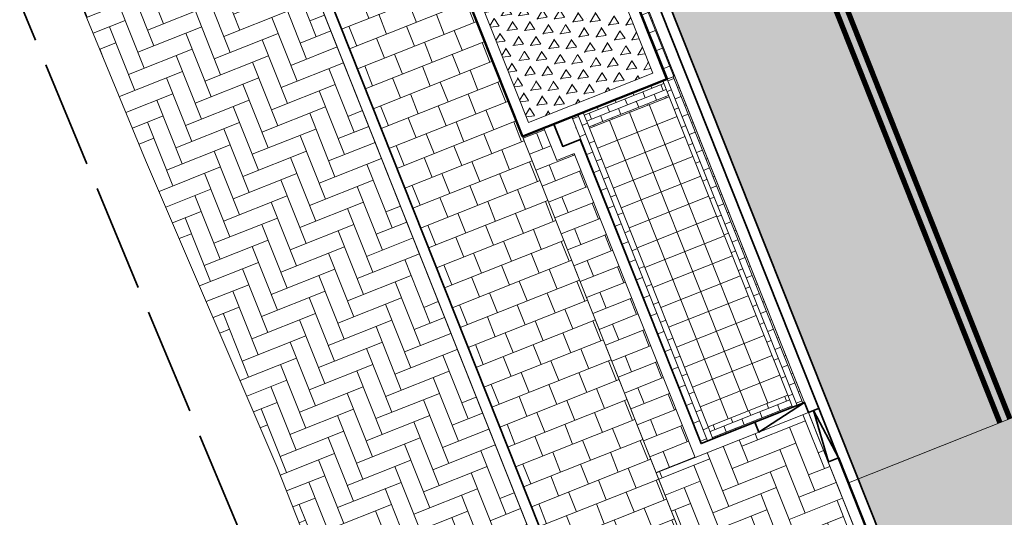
# Model space of a CAD drawing. Header units: metres. Extents: x 196674 to 197628, y 355499 to 356232.
# Tile 163 of 209: x 196760.49 to 196778.88, y 356060.52 to 356069.81. Entities that reach past the tile are written whole.
import ezdxf

# ---------------------------------------------------------------- set-up
doc = ezdxf.new("R2010")
doc.units = ezdxf.units.M
doc.linetypes.add('ZZ-SYSTEEMGRENS-SO', pattern=[5, 4, -1])
doc.layers.get('0').update_dxf_attribs({"lineweight": 25})
doc.layers.get('Defpoints').update_dxf_attribs({"color": 231, "lineweight": 18})
for name, color, linetype, lineweight, true_color in [('N-WE-VH-GESLOTENVERHARDING_ASFALT_RIJBAAN-V', 7, 'Continuous', 5, 0xd6d6d6), ('N-WE-VH-GOOT-TEGEL_200x200-G', 7, 'Continuous', 35, 0x00a5a5), ('N-WE-VH-HALFVERHARDING_GEBONDEN_SPLIT-A', 7, 'Continuous', 5, 0xaab7a9), ('N-WE-VH-KANTOPSLUITING_GELEIDEBAND_50 200-G', 1, 'Continuous', 35, 0xff0000), ('N-WE-VH-KANTOPSLUITING_OPSLUITBAND_200X250-G', 7, 'Continuous', 50, 0x0029a5), ('N-WE-VH-KANTOPSLUITING_VERLAGINGSBAND_GELEIDEBAND_50 200-G', 1, 'Continuous', 35, 0xff0000), ('N-WE-VH-KANTOPSLUITING_VERLOOPBAND_GELEIDEBAND_50 200_OPSLUITBAND_200X250-G', 1, 'Continuous', 35, 0xff0000), ('N-WE-VH-OPENVERHARDING_STRAATBAKSTEEN_ROOD_ELLEBOOG_LINGE-A', 7, 'Continuous', 5, 0xdaaea0), ('N-WE-VH-OPENVERHARDING_STRAATBAKSTEEN_ROOD_ELLEBOOG_LINGE-INRITTEN-TUSSEN-RIJBAAN-FIETSPAD-A', 7, 'Continuous', 5, 0xdaaea0), ('N-WE-VH-OPENVERHARDING_STRAATBAKSTEEN_ROOD_HALFSTEENS-LINGE-A', 7, 'Continuous', 5, 0xdaaea0), ('N-WE-VH-OPENVERHARDING_STRAATBAKSTEEN_ROOD_STREKKEN-LINGE-A', 7, 'Continuous', 5, 0xdaaea0), ('N-WE-VH-OPENVERHARDING_TEGEL_200x300_FIETSPAD_ROOD-A', 7, 'Continuous', 5, 0xe04d68), ('N-WE-VW-MARKERING_LANGS_STREEP_DOORGETROKKEN_010-G', 7, 'Continuous', 13, 0xffffff), ('X-XX-AL-GRENS_SYSTEEMGRENS-G', 7, 'ZZ-SYSTEEMGRENS-SO', 35, 0xd60036)]:
    doc.layers.add(name, color=color, linetype=linetype, lineweight=lineweight, true_color=true_color)
doc.layers.add('N-WE-VH-HULPLIJN-G', color=40, linetype='Continuous', lineweight=5, plot=False)
for name, color, linetype, lineweight in [('N-WE-VH-KANTOPSLUITING_ACHTERKANTBAND-G', 50, 'Continuous', 18), ('N-WE-VH-MATERIAALGRENS-G', 7, 'Continuous', 13), ('N-WE-VH-OPENVERHARDING_TEGEL_400x400_PARKEERVAKKEN-A', 252, 'Continuous', 5)]:
    doc.layers.add(name, color=color, linetype=linetype, lineweight=lineweight)

# ---------------------------------------------------------------- blocks, each defined once
blk = doc.blocks.new('Boomplantvak 2900x2900')
at = {"layer": 'N-WE-VH-HALFVERHARDING_GEBONDEN_SPLIT-A'}
h = blk.add_hatch(dxfattribs=at)
h.set_pattern_fill('AVH-GRAVEL-SO', color=251, scale=0.3, pattern_type=2)
h.set_pattern_definition([(255.963757, (0.768, 1.164), (1.562108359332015e-08, -1.200000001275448), [0.197909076, -4.74981768]), (127.568592, (0.888, 1.008), (-8.399999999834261, 10.80000000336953), [0.196814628, -19.484648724]), (12.094757, (0.72, 0.972), (10.79999999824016, 2.399999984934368), [0.171813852, -17.00957142]), (255.963757, (1.068, 1.164), (1.562108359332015e-08, -1.200000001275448), [0.197909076, -4.74981768]), (127.568592, (1.188, 1.008), (-8.399999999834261, 10.80000000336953), [0.196814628, -19.484648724]), (12.094757, (1.02, 0.972), (10.79999999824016, 2.399999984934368), [0.171813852, -17.00957142]), (12.094757, (0.42, 0.972), (10.79999999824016, 2.399999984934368), [0.171813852, -17.00957142]), (127.568592, (0.588, 1.008), (-8.399999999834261, 10.80000000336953), [0.196814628, -19.484648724]), (255.963757, (0.468, 1.164), (1.562108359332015e-08, -1.200000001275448), [0.197909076, -4.74981768]), (255.963757, (0.168, 1.164), (1.562108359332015e-08, -1.200000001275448), [0.197909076, -4.74981768]), (127.568592, (0.288, 1.008), (-8.399999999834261, 10.80000000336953), [0.196814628, -19.484648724]), (12.094757, (0.12, 0.972), (10.79999999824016, 2.399999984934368), [0.171813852, -17.00957142]), (12.094757, (0, 0.672), (10.79999999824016, 2.399999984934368), [0.171813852, -17.00957142]), (127.568592, (0.168, 0.708), (-8.399999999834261, 10.80000000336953), [0.196814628, -19.484648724]), (255.963757, (0.048, 0.864), (1.562108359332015e-08, -1.200000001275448), [0.197909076, -4.74981768]), (255.963757, (0.348, 0.864), (1.562108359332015e-08, -1.200000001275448), [0.197909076, -4.74981768]), (127.568592, (0.468, 0.708), (-8.399999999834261, 10.80000000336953), [0.196814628, -19.484648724]), (12.094757, (0.3, 0.672), (10.79999999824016, 2.399999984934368), [0.171813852, -17.00957142]), (12.094757, (0.8999999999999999, 0.672), (10.79999999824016, 2.399999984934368), [0.171813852, -17.00957142]), (127.568592, (1.068, 0.708), (-8.399999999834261, 10.80000000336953), [0.196814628, -19.484648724]), (255.963757, (0.948, 0.864), (1.562108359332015e-08, -1.200000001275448), [0.197909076, -4.74981768]), (12.094757, (0.6, 0.672), (10.79999999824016, 2.399999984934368), [0.171813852, -17.00957142]), (127.568592, (0.768, 0.708), (-8.399999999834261, 10.80000000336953), [0.196814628, -19.484648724]), (255.963757, (0.648, 0.864), (1.562108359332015e-08, -1.200000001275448), [0.197909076, -4.74981768]), (12.094757, (0.12, 0.372), (10.79999999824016, 2.399999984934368), [0.171813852, -17.00957142]), (127.568592, (0.288, 0.408), (-8.399999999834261, 10.80000000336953), [0.196814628, -19.484648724]), (255.963757, (0.168, 0.564), (1.562108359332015e-08, -1.200000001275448), [0.197909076, -4.74981768]), (255.963757, (0.468, 0.564), (1.562108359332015e-08, -1.200000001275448), [0.197909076, -4.74981768]), (127.568592, (0.588, 0.408), (-8.399999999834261, 10.80000000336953), [0.196814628, -19.484648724]), (12.094757, (0.42, 0.372), (10.79999999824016, 2.399999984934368), [0.171813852, -17.00957142]), (12.094757, (1.02, 0.372), (10.79999999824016, 2.399999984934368), [0.171813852, -17.00957142]), (127.568592, (1.188, 0.408), (-8.399999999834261, 10.80000000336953), [0.196814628, -19.484648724]), (255.963757, (1.068, 0.564), (1.562108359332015e-08, -1.200000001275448), [0.197909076, -4.74981768]), (12.094757, (0.72, 0.372), (10.79999999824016, 2.399999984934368), [0.171813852, -17.00957142]), (127.568592, (0.888, 0.408), (-8.399999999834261, 10.80000000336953), [0.196814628, -19.484648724]), (255.963757, (0.768, 0.564), (1.562108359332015e-08, -1.200000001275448), [0.197909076, -4.74981768]), (255.963757, (0.648, 0.264), (1.562108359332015e-08, -1.200000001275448), [0.197909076, -4.74981768]), (127.568592, (0.768, 0.108), (-8.399999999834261, 10.80000000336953), [0.196814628, -19.484648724]), (12.094757, (0.6, 0.072), (10.79999999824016, 2.399999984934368), [0.171813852, -17.00957142]), (255.963757, (0.948, 0.264), (1.562108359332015e-08, -1.200000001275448), [0.197909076, -4.74981768]), (127.568592, (1.068, 0.108), (-8.399999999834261, 10.80000000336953), [0.196814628, -19.484648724]), (12.094757, (0.8999999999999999, 0.072), (10.79999999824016, 2.399999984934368), [0.171813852, -17.00957142]), (12.094757, (0.3, 0.072), (10.79999999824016, 2.399999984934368), [0.171813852, -17.00957142]), (127.568592, (0.468, 0.108), (-8.399999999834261, 10.80000000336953), [0.196814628, -19.484648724]), (255.963757, (0.348, 0.264), (1.562108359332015e-08, -1.200000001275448), [0.197909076, -4.74981768]), (255.963757, (0.048, 0.264), (1.562108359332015e-08, -1.200000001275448), [0.197909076, -4.74981768]), (127.568592, (0.168, 0.108), (-8.399999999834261, 10.80000000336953), [0.196814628, -19.484648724]), (12.094757, (0, 0.072), (10.79999999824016, 2.399999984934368), [0.171813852, -17.00957142]), (63.434949, (0.31199946, 1.139999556), (-1.073312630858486, 0.536656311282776), [5.039999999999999e-07, -1.199999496]), (0, (0.216, 1.14), (0, 1.2), [0, -1.2]), (63.434949, (0.31199946, 1.139999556), (-1.073312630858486, 0.536656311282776), [5.039999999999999e-07, -1.199999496]), (0, (0.216, 1.14), (0, 1.2), [0, -1.2])])
h.paths.add_polyline_path([(0.2000000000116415, -0.2000000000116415), (2.699999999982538, -0.2000000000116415), (2.699999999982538, -2.700000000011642), (0.2000000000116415, -2.700000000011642)])
at = {"layer": 'N-WE-VH-OPENVERHARDING_STRAATBAKSTEEN_ROOD_STREKKEN-LINGE-A', "true_color": 0xb05e45}
h = blk.add_hatch(dxfattribs=at)
h.set_pattern_fill('AVH-BSS_LINGEFORMAAT_HALFST', color=25, scale=1.5, angle=90, pattern_type=2)
h.set_pattern_definition([(90, (-1.469576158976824e-17, -2.980000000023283), (-0.18, 0.36), [0.12, -0.12]), (180, (-1.469576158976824e-17, -2.980000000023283), (-1.469576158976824e-17, -0.12), [])])
h.paths.add_polyline_path([(2.899999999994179, -3.060000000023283), (2.899999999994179, -2.900000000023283), (0, -2.900000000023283), (0, -3.060000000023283)])
at = {"layer": 'N-WE-VH-KANTOPSLUITING_ACHTERKANTBAND-G', "ltscale": 0.2, "flags": 128}
blk.add_lwpolyline([(0.2000000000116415, -0.2000000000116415), (2.699999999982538, -0.2000000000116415), (2.699999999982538, -2.700000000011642), (0.2000000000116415, -2.700000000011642)], close=True, dxfattribs=at)
at = {"layer": 'N-WE-VH-KANTOPSLUITING_OPSLUITBAND_200X250-G', "ltscale": 0.1, "flags": 128}
blk.add_lwpolyline([(0, 0), (2.899999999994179, 0), (2.899999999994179, -2.900000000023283), (0, -2.900000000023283)], close=True, dxfattribs=at)
at = {"layer": 'N-WE-VH-MATERIAALGRENS-G', "ltscale": 0.2, "flags": 128}
blk.add_lwpolyline([(2.899999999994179, -2.900000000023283), (2.899999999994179, -3.060000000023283), (-2.939152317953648e-17, -3.060000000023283), (0, -2.900000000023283)], dxfattribs=at)
blk = doc.blocks.new('Verloopband')
at = {"flags": 128}
blk.add_lwpolyline([(-0.2763672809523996, 0.9662406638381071), (0, 0), (-0.4622285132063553, 0.8923814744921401)], close=True, dxfattribs=at)

msp = doc.modelspace()

# ---------------------------------------------------------------- hatches: boundary and pattern name
at = {"layer": 'N-WE-VH-GESLOTENVERHARDING_ASFALT_RIJBAAN-V'}
h = msp.add_hatch(color=256, dxfattribs=at)
h.dxf.hatch_style = 1
h.paths.add_polyline_path([(196768.8057407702, 356095.6758143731), (196763.3225944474, 356093.4968757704), (196781.906141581, 356046.73274255), (196787.3892659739, 356048.9116752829), (196782.2191011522, 356061.9220328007)])
at = {"layer": 'N-WE-VH-OPENVERHARDING_STRAATBAKSTEEN_ROOD_ELLEBOOG_LINGE-A', "true_color": 0xb05e45}
h = msp.add_hatch(dxfattribs=at)
h.set_pattern_fill('AVH-ROO_BSS_LINGEFRMT_ELLEBOOG', color=25, scale=4, angle=21.67232329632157, pattern_type=2)
h.set_pattern_definition([(21.67232329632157, (196753.6511661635, 356089.3677123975), (0.1792042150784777, 0.4155548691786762), [1.28, -0.64]), (291.6723232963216, (196753.2966401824, 356090.2598510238), (0.1792042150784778, 0.4155548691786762), [1.28, -0.64])])
h.paths.add_polyline_path([(196757.7658708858, 356091.0704463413), (196753.6511661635, 356089.3677123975), (196755.1434468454, 356085.7615739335), (196757.5607703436, 356079.8929266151), (196758.8905772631, 356076.7321196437), (196762.8408421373, 356067.1898545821), (196765.2923313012, 356061.466791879), (196767.3894278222, 356056.151069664), (196768.7042661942, 356052.8519051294), (196771.1315418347, 356047.1659815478), (196774.6563820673, 356048.566713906)])
at = {"layer": 'N-WE-VH-OPENVERHARDING_STRAATBAKSTEEN_ROOD_ELLEBOOG_LINGE-INRITTEN-TUSSEN-RIJBAAN-FIETSPAD-A', "true_color": 0xb05e45}
h = msp.add_hatch(dxfattribs=at)
h.set_pattern_fill('AVH-ROO_BSS_LINGEFRMT_ELLEBOOG', color=25, scale=4, angle=21.67232329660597, pattern_type=2)
h.set_pattern_definition([(21.67232329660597, (0, 0), (0.179204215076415, 0.4155548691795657), [1.28, -0.6399999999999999]), (291.672323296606, (-0.3545259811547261, 0.892138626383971), (0.179204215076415, 0.4155548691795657), [1.28, -0.64])])
h.paths.add_polyline_path([(196775.2189460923, 356062.4774430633), (196773.1001168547, 356061.635443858), (196772.3752567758, 356061.3473850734), (196776.0016269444, 356052.2218905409), (196778.6967817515, 356053.2927885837), (196778.8453646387, 356053.3518267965)])
at = {"layer": 'N-WE-VH-OPENVERHARDING_STRAATBAKSTEEN_ROOD_HALFSTEENS-LINGE-A', "true_color": 0xb05e45}
h = msp.add_hatch(dxfattribs=at)
h.set_pattern_fill('AVH-BSS_LINGEFORMAAT_HALFST', color=25, scale=4, angle=-68.32767670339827, pattern_type=2)
h.set_pattern_definition([(291.6723232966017, (-0.184648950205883, 1.444655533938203), (0.8005952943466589, -0.714875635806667), [0.32, -0.32]), (21.67232329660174, (-0.184648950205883, 1.444655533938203), (-0.1181753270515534, 0.2973795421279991), [])])
h.paths.add_polyline_path([(196770.8437213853, 356067.313497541), (196770.5184620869, 356067.1842435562), (196770.2784041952, 356067.788332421), (196769.8788004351, 356067.6295343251), (196772.375254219, 356061.3473914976), (196773.100116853, 356061.6354438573)])
at = {"layer": 'N-WE-VH-OPENVERHARDING_STRAATBAKSTEEN_ROOD_STREKKEN-LINGE-A', "true_color": 0xb05e45}
h = msp.add_hatch(dxfattribs=at)
h.set_pattern_fill('AVH-BSS_LINGEFORMAAT_HALFST', color=25, scale=1.5, angle=21.67232329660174, pattern_type=2)
h.set_pattern_definition([(21.67232329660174, (-0.184648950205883, 1.444655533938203), (0.2680783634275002, 0.3002232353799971), [0.12, -0.12]), (111.6723232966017, (-0.184648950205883, 1.444655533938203), (-0.1115173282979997, -0.04431574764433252), [])])
h.paths.add_polyline_path([(196774.8334203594, 356062.7977084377), (196774.9220518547, 356062.5746737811), (196775.1450865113, 356062.6633052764), (196772.7224923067, 356068.75958589), (196772.4994576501, 356068.6709543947), (196772.6176329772, 356068.3735748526)])
h.paths.add_polyline_path([(196771.1307352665, 356067.7826982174), (196771.0125599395, 356068.0800777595), (196770.7895252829, 356067.9914462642), (196773.2121194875, 356061.8951656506), (196773.435154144, 356061.9837971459), (196773.3465226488, 356062.2068318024)])
h = msp.add_hatch(dxfattribs=at)
h.set_pattern_fill('AVH-BSS_LINGEFORMAAT_HALFST', color=25, scale=1.5, angle=-68.32767670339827, pattern_type=2)
h.set_pattern_definition([(291.6723232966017, (-0.184648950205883, 1.68465553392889), (0.3002232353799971, -0.2680783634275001), [0.12, -0.12]), (21.67232329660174, (-0.184648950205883, 1.68465553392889), (-0.04431574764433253, 0.1115173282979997), [])])
h.paths.add_polyline_path([(196771.0125599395, 356068.0800777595), (196771.1307352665, 356067.7826982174), (196772.6176329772, 356068.3735748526), (196772.4994576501, 356068.6709543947)])
h.paths.add_polyline_path([(196774.9220518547, 356062.5746737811), (196774.8334203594, 356062.7977084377), (196773.3465226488, 356062.2068318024), (196773.435154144, 356061.9837971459)])
at = {"layer": 'N-WE-VH-OPENVERHARDING_TEGEL_200x300_FIETSPAD_ROOD-A'}
h = msp.add_hatch(dxfattribs=at)
h.set_pattern_fill('AVH-TEGEL_200X300_HALFST', color=256, scale=2, angle=21.67232329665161, pattern_type=2)
h.set_pattern_definition([(21.67232329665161, (0, 0), (-0.1477191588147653, 0.3717244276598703), []), (111.6723232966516, (0, 0), (-0.5575866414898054, -0.2215787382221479), [0.4, -0.4]), (111.6723232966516, (0.3717244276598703, 0.1477191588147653), (-0.5575866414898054, -0.2215787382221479), [-0.4, 0.4])])
h.paths.add_polyline_path([(196760.1810376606, 356092.0332430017), (196757.950691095, 356091.146928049), (196774.8422442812, 356048.6405734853), (196777.0725908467, 356049.526888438), (196776.0016269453, 356052.2218905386)])
at = {"layer": 'N-WE-VH-OPENVERHARDING_TEGEL_400x400_PARKEERVAKKEN-A'}
h = msp.add_hatch(dxfattribs=at)
h.set_pattern_fill('AVH-TEGEL_400X400_BLOK', color=256, scale=0.9999999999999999, angle=-68.32767670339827, pattern_type=2)
h.set_pattern_definition([(291.6723232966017, (196771.1307352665, 356067.7826982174), (0.3717244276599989, 0.1477191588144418), []), (21.67232329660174, (196771.1307352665, 356067.7826982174), (-0.1477191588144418, 0.3717244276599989), [])])
h.paths.add_polyline_path([(196773.3465226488, 356062.2068318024), (196771.1307352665, 356067.7826982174), (196772.6176329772, 356068.3735748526), (196774.8334203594, 356062.7977084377)])

# ---------------------------------------------------------------- linework, layer by layer
at = {"layer": 'Defpoints', "flags": 128}
msp.add_lwpolyline([(196775.9636653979, 356061.1605694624), (196781.6273092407, 356063.4112356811)], dxfattribs=at)
at = {"layer": 'N-WE-VH-GOOT-TEGEL_200x200-G', "ltscale": 0.2, "flags": 128}
msp.add_lwpolyline([(196725.7170592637, 356117.234662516, -0.2688880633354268), (196725.2587803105, 356119.3932215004, 0.00453733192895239), (196725.4140313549, 356119.8828110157, -0.3361303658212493), (196726.5902590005, 356120.7301274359, -0.0001599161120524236), (196726.5910263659, 356120.7301085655, -0.0003903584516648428), (196726.6147523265, 356120.7294989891, -0.01949587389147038), (196727.7971137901, 356120.6519976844, -0.02145946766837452), (196731.3785676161, 356120.1204057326, -0.005957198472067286), (196732.3636253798, 356119.9184881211, -0.1495155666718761), (196753.8973423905, 356107.8472117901, -0.06289233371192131), (196760.1904084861, 356099.3492565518), (196762.4494079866, 356095.3277041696, -0.03339897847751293), (196763.3225944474, 356093.4968757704), (196806.1984602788, 355985.602904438), (196822.2843167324, 355945.1240266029), (196826.309662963, 355934.9945380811), (196834.2309629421, 355915.0611677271), (196841.5430613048, 355896.6608085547), (196880.9310656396, 355797.5437848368, -0.02492249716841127)], format="xyb", dxfattribs=at)
at = {"layer": 'N-WE-VH-HULPLIJN-G', "flags": 128}
msp.add_lwpolyline([(196748.4098120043, 356101.8019371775), (196750.8363142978, 356096.1698815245), (196755.1434468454, 356085.7615739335), (196757.5607703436, 356079.8929266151), (196758.8905772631, 356076.7321196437), (196762.8408421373, 356067.1898545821), (196765.2923313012, 356061.466791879), (196767.3894278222, 356056.151069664)], dxfattribs=at)
for points in [[(196768.8057407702, 356095.6758143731), (196763.3225944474, 356093.4968757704), (196781.906141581, 356046.73274255), (196787.3892659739, 356048.9116752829), (196782.2191011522, 356061.9220328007)], [(196760.1810376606, 356092.0332430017), (196757.950691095, 356091.146928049), (196774.8422442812, 356048.6405734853), (196777.0725908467, 356049.526888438), (196776.0016269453, 356052.2218905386)], [(196757.7658708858, 356091.0704463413), (196753.6511661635, 356089.3677123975), (196755.1434468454, 356085.7615739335), (196757.5607703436, 356079.8929266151), (196758.8905772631, 356076.7321196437), (196762.8408421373, 356067.1898545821), (196765.2923313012, 356061.466791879), (196767.3894278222, 356056.151069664), (196768.7042661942, 356052.8519051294), (196771.1315418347, 356047.1659815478), (196774.6563820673, 356048.566713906)], [(196775.2189460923, 356062.4774430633), (196773.1001168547, 356061.635443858), (196772.3752567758, 356061.3473850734), (196776.0016269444, 356052.2218905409), (196778.6967817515, 356053.2927885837), (196778.8453646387, 356053.3518267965)]]:
    msp.add_lwpolyline(points, close=True, dxfattribs=at)
at = {"layer": 'N-WE-VH-KANTOPSLUITING_ACHTERKANTBAND-G', "flags": 128}
msp.add_lwpolyline([(196801.6951311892, 355980.5256850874), (196757.4628411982, 356091.8329983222, 0.1891361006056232), (196737.6024081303, 356113.0617436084, 0.1165927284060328), (196730.9461400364, 356114.499230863)], format="xyb", dxfattribs=at)
for points in [[(196762.9508674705, 356093.3491630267), (196805.8267358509, 355985.4551852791)], [(196770.2784187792, 356067.7882957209), (196770.5184620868, 356067.1842435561), (196770.8437213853, 356067.3134975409), (196773.100116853, 356061.6354438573), (196775.2189460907, 356062.4774430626)]]:
    msp.add_lwpolyline(points, dxfattribs=at)
at = {"layer": 'N-WE-VH-KANTOPSLUITING_GELEIDEBAND_50 200-G', "ltscale": 0.2, "flags": 128}
for points in [[(196732.3211329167, 356119.7230542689, -0.214424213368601), (196760.0160355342, 356099.2513072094), (196762.2750350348, 356095.2297548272, -0.03339897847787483), (196763.1367322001, 356093.4230162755), (196775.7786497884, 356061.6259228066)], [(196800.752661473, 355983.4389092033), (196757.6487034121, 356091.9068579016, 0.1891361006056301), (196737.688469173, 356113.2422802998, 0.1165927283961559), (196730.9422515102, 356114.6991930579)]]:
    msp.add_lwpolyline(points, format="xyb", dxfattribs=at)
msp.add_lwpolyline([(196770.4642810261, 356067.862155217), (196770.6304648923, 356067.4439651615), (196770.9557241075, 356067.5732191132), (196773.2121194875, 356061.8951656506), (196775.1450865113, 356062.6633052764)], dxfattribs=at)
at = {"layer": 'N-WE-VH-KANTOPSLUITING_OPSLUITBAND_200X250-G', "ltscale": 0.1, "flags": 128}
msp.add_lwpolyline([(196775.7786497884, 356061.6259228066), (196779.0312268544, 356053.4256863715)], dxfattribs=at)
at = {"layer": 'N-WE-VH-KANTOPSLUITING_VERLAGINGSBAND_GELEIDEBAND_50 200-G', "ltscale": 0.2}
msp.add_line((196775.4042655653, 356062.5523505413), (196775.2189460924, 356062.4774430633), dxfattribs=at)
at = {"layer": 'N-WE-VH-KANTOPSLUITING_VERLOOPBAND_GELEIDEBAND_50 200_OPSLUITBAND_200X250-G'}
msp.add_line((196775.7790164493, 356061.625224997), (196775.5936969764, 356061.550317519), dxfattribs=at)
at = {"layer": 'N-WE-VH-KANTOPSLUITING_VERLOOPBAND_GELEIDEBAND_50 200_OPSLUITBAND_200X250-G', "flags": 128}
msp.add_lwpolyline([(196775.2189460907, 356062.4774430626), (196775.1450385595, 356062.6632862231), (196774.2895662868, 356062.1081581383), (196774.2157136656, 356062.2940231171)], dxfattribs=at)
at = {"layer": 'N-WE-VH-MATERIAALGRENS-G', "flags": 128}
for points in [[(196760.1810376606, 356092.0332430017), (196874.7034878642, 355803.8458975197)], [(196770.7895252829, 356067.9914462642), (196772.7224923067, 356068.75958589)], [(196772.6176329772, 356068.3735748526), (196772.4994576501, 356068.6709543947)], [(196775.1450865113, 356062.6633052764), (196772.7224923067, 356068.75958589)], [(196771.1307352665, 356067.7826982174), (196771.0125599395, 356068.0800777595)], [(196769.8788004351, 356067.6295343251), (196770.6036630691, 356067.9175866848)], [(196774.8334203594, 356062.7977084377), (196774.9220518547, 356062.5746737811)], [(196773.3465226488, 356062.2068318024), (196773.435154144, 356061.9837971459)], [(196772.3752567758, 356061.3473850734), (196773.1001194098, 356061.6354374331)]]:
    msp.add_lwpolyline(points, dxfattribs=at)
msp.add_lwpolyline([(196773.3465226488, 356062.2068318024), (196771.1307352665, 356067.7826982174), (196772.6176329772, 356068.3735748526), (196774.8334203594, 356062.7977084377)], close=True, dxfattribs=at)
at = {"layer": 'N-WE-VW-MARKERING_LANGS_STREEP_DOORGETROKKEN_010-G', "const_width": 0.1, "flags": 128}
for points in [[(196778.9787622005, 356062.3587338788), (196775.4861307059, 356071.1477028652)], [(196775.3002684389, 356071.0738434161), (196778.7928999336, 356062.2848744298)]]:
    msp.add_lwpolyline(points, dxfattribs=at)
at = {"layer": 'X-XX-AL-GRENS_SYSTEEMGRENS-G', "ltscale": 0.5, "flags": 128}
msp.add_lwpolyline([(197173.0845801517, 355664.4267221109), (197172.678291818, 355658.1040395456), (197176.2062336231, 355657.9276386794), (197179.6585214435, 355660.8258546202), (197196.8460500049, 355641.1849859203), (197196.618113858, 355640.9851655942), (197203.3658004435, 355633.2880423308), (197204.598351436, 355636.2035375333), (197206.181120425, 355637.5931654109), (197210.3450714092, 355632.9793581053), (197211.1344663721, 355633.8542043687), (197215.577003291, 355630.1111014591), (197222.812057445, 355638.6980935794), (197225.7729980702, 355636.1981525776), (197252.4997837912, 355613.6295939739), (197256.3974516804, 355618.2471244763), (197230.4350738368, 355640.1698336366), (197234.5465854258, 355645.0395252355), (197230.9951246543, 355648.102425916), (197227.7363916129, 355651.014992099), (197227.7150354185, 355650.9915016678), (197227.3858924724, 355651.2966605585), (197230.5297411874, 355654.3837220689), (197222.7747070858, 355662.5864016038), (197213.3031688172, 355673.0409596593), (197208.7438719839, 355679.5515306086), (197204.6678372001, 355688.2834966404), (197202.9207222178, 355693.3147658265), (197202.5296188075, 355695.8358091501), (197209.2561496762, 355696.7388380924), (197208.765603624, 355699.4053961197), (197208.8375775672, 355699.4157603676), (197208.4960738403, 355702.0476424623), (197209.7550059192, 355702.1614664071), (197209.6289773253, 355703.3557373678), (197209.431316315, 355705.9322142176), (197209.3853665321, 355708.5054020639), (197209.4909423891, 355711.0763696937), (197209.825975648, 355714.406320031), (197209.1003553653, 355714.700446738), (197209.2732684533, 355715.2254737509), (197208.7827839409, 355715.4092287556), (197209.8333840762, 355718.2914021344), (197204.6571410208, 355720.1605124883), (197206.9259623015, 355726.3911903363), (197207.3755778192, 355727.6258113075), (197205.6951706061, 355728.2354618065), (197201.970541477, 355729.6509828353, -0.03199396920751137), (197199.2658455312, 355725.4928494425), (197194.4988616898, 355729.2364659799), (197191.8020115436, 355731.3330088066), (197190.6829954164, 355730.2418318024), (197188.9323846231, 355731.7580333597, 0.01582069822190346), (197191.308975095, 355733.798286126), (197190.5246250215, 355734.700084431), (197189.8547559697, 355735.4391273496), (197188.5065648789, 355737.3969406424), (197188.3768484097, 355737.5504837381), (197186.2264232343, 355740.6599554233), (197185.4143065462, 355740.8273772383), (197177.0047230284, 355735.000759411), (197161.0308464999, 355735.7499021), (197143.9921317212, 355736.546230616), (197117.3114725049, 355737.8750504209), (197104.5701917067, 355738.4152468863), (197089.3270001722, 355739.2400485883), (197089.4979420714, 355743.4763910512), (197087.6423294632, 355744.6045541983), (197087.2320594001, 355744.8539874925), (197086.4302028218, 355745.4612094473), (197085.6301577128, 355746.0670596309), (197084.2515270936, 355747.3631431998), (197083.0033431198, 355748.790046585), (197081.9521148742, 355750.2640411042), (197081.052108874, 355751.8364435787), (197080.680597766, 355752.6629727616), (197080.3089695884, 355753.4897623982), (197079.7287775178, 355755.2084983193), (197079.3027229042, 355757.0287405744), (197079.0552433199, 355758.8767777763), (197078.9881413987, 355760.748092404), (197079.0484954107, 355761.6954089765), (197079.4901165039, 355761.5482019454), (197081.8987959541, 355767.3947458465), (197083.4122910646, 355769.9863346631), (197084.9290730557, 355772.1438856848), (197085.2777218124, 355772.6391357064), (197085.9504292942, 355773.4546849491), (197087.2615113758, 355775.0451778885), (197089.4568843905, 355777.2328139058), (197092.7058230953, 355779.8115121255), (197090.7255592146, 355782.8612331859), (197090.5279328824, 355783.1655891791), (197094.0593130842, 355784.7965387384), (197089.240221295, 355793.944965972), (197079.8514273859, 355789.6587774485), (197073.1066642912, 355808.1301448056), (197062.6964714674, 355839.0387078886), (197050.201550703, 355834.8591941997), (197054.256388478, 355823.4068109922), (197060.9054150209, 355805.9824325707), (197064.0917084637, 355798.9340248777), (197065.6061934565, 355785.3714584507), (197066.4118943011, 355778.1591798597), (197064.2976158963, 355775.7696807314), (197061.8930028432, 355773.065075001), (197059.8798242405, 355770.937906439), (197059.567781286, 355770.7063368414), (197054.395078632, 355766.8676324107), (197050.1449273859, 355764.4954855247), (197046.646028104, 355763.2036366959), (197046.6485450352, 355763.1967402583), (197042.8018864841, 355761.7681380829), (197042.6247659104, 355761.7025895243), (197032.2172606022, 355760.2665015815), (197022.1724443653, 355758.1057256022), (197022.1490316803, 355758.1349914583), (197018.4791559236, 355757.3507739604), (197017.1834583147, 355757.8590001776), (197013.9320116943, 355762.4906063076), (197012.2359937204, 355764.9334332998), (197011.548662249, 355765.9454268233), (197009.5874376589, 355768.7952768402), (197008.1879451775, 355770.6627745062), (197008.1739746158, 355770.651876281), (197004.3621297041, 355775.7021426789), (197000.7500667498, 355780.6711859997), (196997.3281167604, 355785.4310589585), (196992.0624097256, 355792.5561596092), (196987.5636689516, 355799.6503659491), (196980.2918957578, 355812.3582609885), (196971.7451011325, 355828.1610038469), (196956.4456734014, 355821.2458726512), (196960.0166344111, 355812.4100996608), (196962.4976294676, 355807.0886023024, -0.6085831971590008), (196961.4131292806, 355806.2394416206), (196970.6320923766, 355792.5786144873), (196976.225457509, 355784.303374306), (196982.879968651, 355776.9163582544), (196982.5041383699, 355776.476222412), (196987.7472751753, 355765.3430715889), (196990.3620391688, 355759.9089379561), (196989.6128942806, 355758.3801676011), (196986.801356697, 355757.089894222), (196981.5916446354, 355758.3619052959), (196976.4931413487, 355759.6093032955), (196973.9250311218, 355760.2238822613), (196971.9270970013, 355760.7020113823), (196970.093883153, 355761.1263081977), (196965.2690985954, 355762.243003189), (196955.7026120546, 355764.457163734), (196954.8259486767, 355764.7114400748), (196955.7288446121, 355765.5914382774), (196946.4199106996, 355767.8862061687), (196945.5109518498, 355767.0898728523), (196943.3561815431, 355767.6616250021), (196942.0243707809, 355768.0150110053), (196940.699224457, 355768.3753913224), (196937.911680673, 355769.161377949), (196937.9158913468, 355769.1720679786), (196934.1448626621, 355770.5833311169), (196931.0328001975, 355771.949971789), (196928.1497259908, 355773.3159879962), (196926.2238803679, 355774.3657393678), (196926.7008714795, 355775.2077771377), (196923.9720996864, 355776.8118532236), (196922.1171638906, 355777.9575551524), (196917.5440237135, 355780.8012867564), (196917.0166342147, 355779.9474843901), (196915.4224701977, 355780.9309636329), (196913.0167641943, 355782.4772167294), (196912.757872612, 355782.6539056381), (196911.190523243, 355783.7714957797), (196908.5042566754, 355786.2619442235), (196907.2206986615, 355787.4460719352), (196905.8442773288, 355789.1071714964), (196903.2522146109, 355793.7425243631), (196899.3236920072, 355801.1348770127), (196896.7844047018, 355806.8801932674), (196892.3931631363, 355816.7971943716), (196889.396342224, 355823.7408055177), (196885.4294056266, 355833.1531130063), (196886.3148759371, 355833.6745129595), (196885.0357126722, 355834.4994199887), (196884.9096875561, 355834.6903417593), (196883.5318420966, 355838.2464489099), (196881.8574062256, 355842.456115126), (196879.7964254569, 355847.3435551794), (196879.5508475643, 355847.9274201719), (196877.9207976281, 355851.9810838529), (196875.2708346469, 355858.5729917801), (196872.6243587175, 355865.1536886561), (196870.4789281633, 355870.5362599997), (196868.3870366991, 355875.7889875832), (196865.3800609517, 355883.3409266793), (196863.5295936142, 355887.9873007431), (196863.4110328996, 355888.2849971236), (196862.7400305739, 355889.9711056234), (196863.0622626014, 355890.0962442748), (196861.3970005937, 355894.1395962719), (196861.4037374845, 355894.142038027), (196859.229652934, 355899.4431236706), (196859.0298403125, 355899.3580359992), (196858.8952095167, 355899.696553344), (196858.3959365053, 355900.9492390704), (196849.546747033, 355923.1807260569), (196850.1922005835, 355924.6939033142), (196860.258528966, 355928.6657372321), (196869.5490503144, 355931.0234685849), (196873.3453938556, 355931.8019435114), (196886.2438454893, 355935.4284136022), (196898.3098795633, 355938.5764862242), (196898.3110943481, 355938.5724965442), (196903.1917021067, 355939.7712405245), (196904.7097162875, 355939.0568809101), (196905.0282216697, 355938.2924679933), (196909.0130922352, 355939.952830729), (196908.2642147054, 355942.2627148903), (196902.9799573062, 355958.738663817), (196902.4497829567, 355960.2008490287), (196901.8115777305, 355961.6192158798), (196900.9680556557, 355963.3204536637), (196898.0063144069, 355968.7541705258), (196894.5625896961, 355975.3226559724), (196892.3896866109, 355979.4813913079), (196888.5416758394, 355987.5664713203), (196887.4815956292, 355987.0834539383), (196885.6442474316, 355986.3271839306), (196885.5076204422, 355986.6344104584), (196873.7642690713, 355982.4273955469), (196860.8311621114, 355977.7025315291), (196860.6501748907, 355978.1868262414), (196859.8859481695, 355980.2917607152), (196853.3128873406, 355977.7107309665), (196853.73029577, 355976.6477246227), (196849.4907683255, 355974.9886047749), (196849.0872389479, 355976.0301083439), (196843.9608105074, 355973.9918913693), (196837.8119168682, 355989.4043746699), (196834.5901124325, 355988.2958011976), (196829.2277835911, 355986.0429299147), (196828.1156368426, 355985.4996470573), (196826.3328622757, 355984.7522034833), (196824.2538081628, 355989.7933135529), (196823.3493071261, 355989.4238303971), (196821.5217528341, 355993.9636112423), (196822.4415567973, 355994.327010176), (196811.4142395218, 356022.6098143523), (196811.1941616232, 356022.5241126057), (196809.0787073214, 356027.7608173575), (196808.1570951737, 356027.399245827), (196802.10045471, 356042.8370581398), (196803.0324375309, 356043.2047289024), (196801.2251267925, 356047.7859519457), (196800.9629805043, 356047.6825342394), (196799.5580754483, 356051.2186581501), (196798.9326303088, 356050.9700967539), (196795.7620501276, 356058.7913388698), (196785.962956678, 356083.7526770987), (196782.5256602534, 356092.3853087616), (196783.4607012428, 356092.7526788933), (196781.019036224, 356098.8045971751), (196780.1137519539, 356098.4428009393), (196778.7301102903, 356101.9178165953), (196774.5320198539, 356112.348299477), (196772.2902714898, 356117.515377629), (196776.44078803, 356119.079716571), (196791.849465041, 356131.7811384), (196790.0748953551, 356134.2200693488), (196802.0204483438, 356142.8516660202), (196802.0676224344, 356142.8083428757), (196807.6543048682, 356146.8198669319), (196821.3261595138, 356152.9520820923), (196824.118863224, 356147.8038902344), (196826.9348279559, 356140.6494155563), (196826.9667213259, 356140.5675271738), (196829.5085456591, 356133.5350799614), (196829.5777539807, 356133.3434260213), (196832.2898444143, 356127.7055041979), (196833.7548698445, 356124.6604513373), (196834.9901440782, 356122.0931766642), (196835.0225480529, 356122.0325953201), (196835.1990731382, 356121.7003128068), (196837.0506620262, 356117.8328811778), (196837.4462851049, 356117.0125892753), (196839.1926216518, 356113.3926815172), (196841.4323661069, 356114.511984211), (196841.8392721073, 356113.6336860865), (196848.0955434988, 356116.517072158), (196847.6769788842, 356117.425259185), (196852.5147321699, 356119.6548795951), (196850.4481800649, 356123.3458274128), (196845.5717484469, 356132.2801574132), (196843.8176550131, 356136.7414412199), (196842.4688873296, 356140.1178663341), (196840.0819394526, 356146.0228419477), (196839.9684512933, 356146.3257976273), (196837.6473192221, 356152.5214195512), (196836.4018865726, 356158.1741344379), (196834.8989662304, 356157.8391461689), (196833.0580044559, 356165.8451506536), (196834.6039987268, 356166.1812686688), (196833.231549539, 356172.4004655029), (196818.5547710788, 356168.2850407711), (196819.0904617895, 356165.4031631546), (196818.6774567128, 356164.7734485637), (196805.8544307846, 356160.1790812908), (196763.847697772, 356130.3813046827), (196763.5509762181, 356130.4127969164), (196762.5818188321, 356130.5249803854), (196761.7183121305, 356129.7086118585, 0.04730650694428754), (196752.2297252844, 356136.4176360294), (196747.6793319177, 356140.070134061), (196742.0814451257, 356144.4630395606), (196738.7537234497, 356147.2546337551), (196734.7560397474, 356150.8499354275), (196729.666907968, 356145.2019173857), (196729.4110213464, 356144.9179294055), (196728.5373751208, 356145.25504501), (196726.9098917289, 356145.8830452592), (196726.6614752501, 356145.2392657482), (196726.5077088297, 356145.3668838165), (196724.5966113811, 356147.0002316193), (196723.2386024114, 356148.3499242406), (196720.9989937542, 356150.8008754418), (196719.8259691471, 356152.0571855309), (196717.8551161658, 356153.8806850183), (196716.3066054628, 356155.1783671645), (196713.4920412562, 356157.0380855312), (196712.711518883, 356157.526736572), (196710.5865978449, 356158.6597682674), (196709.0460740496, 356159.8798850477, -0.1436820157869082), (196707.9944026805, 356162.614189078), (196707.7956403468, 356165.0395700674), (196705.255843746, 356165.9921554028), (196703.9080476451, 356165.8817021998), (196704.296213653, 356161.5859622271), (196704.322643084, 356161.4572245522), (196699.9945406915, 356161.1598107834), (196700.4765585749, 356140.6409319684, -0.8375811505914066), (196697.1042396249, 356117.7401990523), (196690.2804314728, 356092.1839640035, 0.01148923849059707), (196682.1238954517, 356058.6533288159), (196678.2447453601, 356040.9444071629), (196676.8078900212, 356034.3849397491), (196676.7367004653, 356034.0373672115), (196673.76097036, 356020.1679628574), (196685.4972137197, 356017.0123139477), (196688.4141098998, 356023.4875724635), (196684.7023326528, 356025.1594317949), (196684.8709302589, 356032.3200466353), (196686.954459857, 356036.67925281), (196701.2270857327, 356066.3816892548), (196697.4228360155, 356068.2135735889), (196701.9253072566, 356087.990611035), (196702.113404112, 356090.4525884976), (196703.1938799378, 356090.1812386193), (196704.7481254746, 356094.7148607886), (196705.3277865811, 356095.9075069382), (196706.1690198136, 356096.9042763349), (196707.142583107, 356097.5850231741), (196708.3354430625, 356098.0646037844), (196709.2981925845, 356097.8962027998), (196710.1314496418, 356097.4912135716), (196711.0135994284, 356096.7398888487), (196711.613187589, 356094.6944549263), (196715.3306055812, 356098.6467015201), (196723.1713741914, 356104.959617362), (196732.8379125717, 356111.0407349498), (196733.3237033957, 356110.1763676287), (196733.395023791, 356110.047721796, 0.4142124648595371), (196734.754474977, 356109.6579975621), (196736.9542150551, 356108.9736747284, -0.02164444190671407), (196739.4192796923, 356107.5715157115, 0.0006306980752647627), (196739.4214182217, 356107.5701773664, -0.2262979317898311), (196739.4250952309, 356107.5644124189), (196739.8764398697, 356106.708415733), (196739.5816296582, 356106.4366577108), (196740.3007240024, 356104.7008456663), (196740.9509263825, 356104.9922062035), (196741.9809548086, 356103.0387080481), (196744.8395286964, 356104.2229286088, -0.3990416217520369), (196746.5871881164, 356103.5518771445), (196746.6513408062, 356103.3996378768), (196746.689370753, 356103.0266088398), (196746.4151777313, 356101.5848105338), (196747.429397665, 356101.3609511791), (196747.5333455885, 356101.2994572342), (196747.5384435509, 356101.2929342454), (196766.0705486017, 356056.7132555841), (196765.1623874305, 356056.3282861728), (196767.2394890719, 356051.1270879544), (196768.1793575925, 356051.5344794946), (196771.4711978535, 356043.8233024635), (196774.40164759, 356036.7635904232), (196774.0151730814, 356036.5839879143), (196774.7283105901, 356034.7171646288), (196775.4376722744, 356034.2825268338), (196775.853972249, 356033.3023071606), (196775.6600364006, 356032.5504327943), (196776.765634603, 356029.8908119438), (196776.718840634, 356029.8583752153), (196777.0974306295, 356028.7594125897), (196777.9658206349, 356027.7189745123), (196778.0591666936, 356026.3169710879), (196778.4461698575, 356025.4565066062), (196778.8262353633, 356024.4427094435), (196778.82622122, 356024.4427022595), (196778.8266270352, 356024.4416646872), (196779.3783198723, 356022.97006407), (196779.3990069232, 356022.9782259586), (196780.7255773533, 356019.5865020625), (196780.754093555, 356019.5982524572), (196782.2401021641, 356015.8367131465), (196783.4327975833, 356012.7766123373), (196782.5021506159, 356012.4159202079), (196784.7325956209, 356006.6609931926), (196786.038590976, 356007.1671596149), (196787.6956637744, 356002.99373992), (196787.5357676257, 356002.9336515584), (196788.527525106, 356000.4577747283), (196788.2725773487, 356000.3582829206), (196788.9724314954, 355999.1126709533), (196789.3908675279, 355998.5302971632), (196789.7536275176, 355998.0254125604), (196789.9147147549, 355996.5999778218), (196790.4410486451, 355995.4737364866), (196790.4469192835, 355995.47546678), (196790.6242366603, 355994.9662783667), (196790.9335315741, 355995.0883984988), (196793.8902314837, 355987.5860400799), (196793.7542048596, 355987.5476454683), (196795.505857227, 355983.2445885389), (196795.6242983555, 355983.312781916), (196796.991807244, 355979.8198586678), (196797.0047048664, 355979.7233568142), (196796.9933585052, 355979.6824914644), (196796.9669683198, 355979.6505170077), (196796.822975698, 355979.5766059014), (196795.3985459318, 355979.0322727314), (196797.1469514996, 355974.4569848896), (196797.1501836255, 355974.4582530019), (196795.4187218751, 355970.4877992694), (196796.2201695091, 355969.6560949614), (196797.0849824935, 355967.4537241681), (196798.9466017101, 355968.1847329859), (196800.5529653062, 355968.8170288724), (196800.6150046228, 355968.7023501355), (196800.8616512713, 355968.7744826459), (196801.6407865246, 355967.8232749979), (196801.6785991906, 355967.7771113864), (196801.6961792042, 355966.4146603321), (196801.7040832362, 355965.8020978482, 0.2098831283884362), (196802.0368526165, 355965.0700742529, 0.1229137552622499), (196802.0944480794, 355964.5891732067), (196802.9107575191, 355962.4451987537), (196803.0986146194, 355962.5296289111, 0.04929694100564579), (196803.2118388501, 355962.3687718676), (196804.3748923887, 355961.0206686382), (196804.4152792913, 355960.973855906), (196804.4401436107, 355960.2826278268), (196804.4459236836, 355960.1212617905), (196803.9148513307, 355960.1157297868), (196805.8237591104, 355955.3454282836), (196806.4277367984, 355955.633371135), (196806.6532355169, 355955.5186944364), (196807.0270248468, 355954.5686016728), (196806.896691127, 355954.2200849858), (196806.3685258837, 355953.9064868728), (196808.2467157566, 355949.1968786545), (196809.0713129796, 355949.5131897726), (196810.7611227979, 355945.21653999), (196812.8164223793, 355939.9905657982), (196815.7958787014, 355932.7153467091), (196817.2786866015, 355929.1286764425), (196819.2233460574, 355924.3463577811), (196820.974699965, 355919.8030463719), (196821.7022264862, 355917.7120897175), (196822.8275510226, 355914.9902061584), (196826.5518493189, 355905.5439142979), (196827.5083210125, 355903.1053161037), (196827.5308293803, 355903.1196992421), (196828.5703350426, 355900.3870734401, 0.1057314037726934), (196828.7975064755, 355900.0358952, 0.1359501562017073), (196828.9295866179, 355899.5185573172), (196829.4561675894, 355898.5993144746), (196829.938950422, 355897.0408730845, 0.1142322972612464), (196830.1661458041, 355896.6512290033, 0.1021066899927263), (196830.23636084, 355896.2531616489), (196830.8234352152, 355894.775179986, 0.09413674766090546), (196831.0235326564, 355894.4601106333, 0.07582889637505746), (196831.0699955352, 355894.1621297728), (196831.3336353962, 355893.3277624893), (196830.5490288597, 355891.650566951), (196830.730654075, 355891.1774844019), (196831.6305612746, 355889.0373983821), (196832.1718899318, 355888.9724389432), (196833.8661398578, 355884.6967749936), (196833.0916363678, 355884.3898747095), (196834.2334853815, 355881.5063921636), (196835.7340846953, 355881.0039957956), (196836.3963712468, 355880.6373454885), (196840.5779483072, 355870.1214583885), (196841.1998491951, 355870.3833319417), (196841.8607508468, 355868.7841549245), (196841.3542408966, 355868.5492854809), (196842.9471889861, 355864.5225379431), (196843.474497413, 355864.7627851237), (196844.0946204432, 355863.1667495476), (196843.4777571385, 355862.8872750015), (196845.6058022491, 355857.295932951), (196845.6591832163, 355857.3179956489), (196848.9573390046, 355849.3870718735), (196849.4691744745, 355849.5945842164), (196850.1900661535, 355847.7561027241), (196849.7024440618, 355847.5164343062), (196851.7354952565, 355842.3219023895), (196851.9803218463, 355841.6963600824), (196852.2130822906, 355841.1927849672), (196852.6975573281, 355840.1446276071), (196853.8314006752, 355837.546665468), (196857.1022606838, 355828.931799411), (196857.1021774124, 355828.9317655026), (196857.104474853, 355828.9259676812), (196857.5027287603, 355827.8770374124), (196857.5177064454, 355827.8831363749), (196859.2608649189, 355823.4841013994, 0.1197895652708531), (196859.5336863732, 355823.098470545, 0.1217854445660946), (196859.5998818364, 355822.6230344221), (196860.3813539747, 355820.6705579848), (196861.5845120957, 355817.6645162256), (196865.3571916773, 355808.1762108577), (196866.650424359, 355804.9223955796), (196866.9894190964, 355804.0482756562), (196869.9609907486, 355796.3858853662), (196870.2417437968, 355795.6982130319), (196874.2597470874, 355785.8213624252), (196876.4751023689, 355779.9106257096), (196876.5248359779, 355779.9270586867), (196877.4783340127, 355777.609714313), (196877.4870572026, 355777.6127263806, 0.01261409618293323), (196879.1276028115, 355773.4671132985), (196880.5794819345, 355769.9265380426), (196879.4564760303, 355768.8985009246), (196871.5899269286, 355765.9267262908), (196874.6150694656, 355763.7405958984), (196870.7815163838, 355762.3431721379), (196871.1765744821, 355761.2637959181), (196873.4589399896, 355754.9534811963), (196873.8205499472, 355753.8743063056), (196877.933770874, 355755.2526192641), (196879.3161058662, 355751.4604592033), (196887.4423074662, 355755.0355723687), (196887.6524770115, 355755.1609821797), (196887.7433886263, 355755.192988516), (196887.8657880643, 355755.2134610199), (196887.9953583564, 355755.215742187), (196888.0352466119, 355755.2100166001), (196888.0806541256, 355755.194805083), (196888.1556229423, 355755.1569219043), (196888.2342456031, 355755.1058393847), (196888.2799178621, 355755.067193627), (196888.3187308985, 355755.0246841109), (196888.3560790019, 355754.9712798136), (196888.4037650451, 355754.8834089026), (196890.242957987, 355750.9480844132), (196890.4947138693, 355750.6026519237), (196890.4494791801, 355750.5430745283), (196891.628236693, 355748.1977836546), (196891.6577586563, 355747.9263099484), (196893.7087405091, 355743.5292781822), (196894.4921495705, 355741.852565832), (196896.872192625, 355740.7600377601), (196896.2575067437, 355739.8318439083), (196898.2715684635, 355738.9073148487), (196899.8509010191, 355738.4527733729), (196902.2825244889, 355737.7529374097), (196907.1457714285, 355736.3532654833), (196917.8474241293, 355733.273265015), (196918.1089377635, 355734.2346253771), (196926.0062285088, 355731.9296392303), (196927.0971120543, 355732.0253109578), (196927.2914126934, 355732.7211091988), (196949.25195892, 355726.9179402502), (196950.9690876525, 355725.7952060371), (196950.858498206, 355725.3568524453), (196952.0887336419, 355725.1461394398), (196952.8819526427, 355724.9555262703), (196952.8603227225, 355724.8954303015), (196952.056959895, 355721.6922553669), (196951.4518210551, 355719.279440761), (196959.2800080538, 355717.3161154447), (196960.8516613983, 355723.8815794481), (196967.4256969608, 355722.1306030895), (196973.9033481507, 355720.4361775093), (196977.8684934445, 355719.3989738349), (196980.4243569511, 355718.8238264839), (196993.7588386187, 355715.5105551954), (196994.7639516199, 355716.0034841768), (196994.9897167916, 355716.0545171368), (196996.5017647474, 355715.9488593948), (196997.3169796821, 355715.6092477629), (196997.9952041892, 355715.036856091), (196998.4610569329, 355714.3165586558), (196998.8408934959, 355713.1578975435), (196998.8373696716, 355713.1068020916), (196998.8026880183, 355712.6039181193), (196998.5054317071, 355711.57326714), (196998.967312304, 355710.0772094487), (197001.8739445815, 355710.9575141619), (197005.9055135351, 355697.924832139), (197007.9029397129, 355691.7178882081), (197012.9334617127, 355675.5491580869), (197017.8784535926, 355659.8034283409), (197019.9986344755, 355652.9868181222), (197022.5523518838, 355644.9202439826), (197025.6999454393, 355634.5227791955), (197025.7567598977, 355634.1895291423), (197025.7192859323, 355633.9168304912), (197025.6181435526, 355633.7020966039), (197025.4453286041, 355633.4758310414), (197025.195021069, 355633.3010221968), (197024.8842618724, 355633.1887622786), (197022.7809993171, 355632.7952119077), (197021.2249886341, 355633.6494658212), (197017.690051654, 355632.6264885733), (197017.7273360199, 355632.4752797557), (197014.1229230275, 355631.4103093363), (197014.0722671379, 355631.5493647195), (197010.0124796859, 355630.3545619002), (197006.5432104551, 355629.6017441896), (197006.5540181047, 355629.5513084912), (197001.1443281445, 355628.4894595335), (196999.2574320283, 355628.1228370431), (197001.9823300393, 355614.4304461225), (197003.2307288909, 355614.6849740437), (197003.6205128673, 355613.1185353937), (197004.006443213, 355611.2187676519), (197003.9614653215, 355611.2096196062), (197004.2119997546, 355610.206901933), (197004.3094756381, 355609.7270704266), (197004.3307955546, 355609.7314437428), (197004.8907984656, 355607.4901357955), (197029.380694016, 355613.7773555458), (197029.3841525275, 355613.7521287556), (197029.4775205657, 355613.7547588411), (197031.0334295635, 355607.6447371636), (197027.1484354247, 355606.7099934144), (197028.7114272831, 355600.2542212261), (197028.8948398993, 355600.3195751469), (197029.4531395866, 355598.0973388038), (197030.7251398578, 355593.0343377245), (197031.3437632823, 355590.5737261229), (197031.1685464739, 355590.5261238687), (197032.7880676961, 355584.152430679), (197036.6741025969, 355585.3719723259), (197038.212636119, 355579.409403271), (197038.2010121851, 355579.4060264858), (197038.2728747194, 355579.1493745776), (197038.1803194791, 355579.1132554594), (197039.3673898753, 355574.1879968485), (197040.0304268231, 355571.0320611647), (197040.88012635, 355567.656390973), (197041.2093863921, 355566.3427106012), (197041.6648791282, 355566.4332058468), (197042.8515333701, 355561.7517462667), (197043.1005016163, 355560.7271915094), (197044.6430261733, 355554.3201080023), (197045.6960009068, 355554.5759243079), (197046.0663295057, 355552.9632527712), (197063.3112487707, 355556.2858520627), (197062.5528863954, 355564.4253253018), (197069.6953954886, 355564.7548009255), (197074.0489944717, 355565.8013962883), (197074.0651927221, 355569.3434042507), (197066.8277845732, 355574.7719568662), (197065.569183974, 355592.4263893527), (197065.9890710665, 355592.2571108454), (197066.9647035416, 355591.9362835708), (197067.948629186, 355591.6804678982), (197069.8143987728, 355591.2835510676), (197070.9138968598, 355590.9670390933), (197072.0547459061, 355590.5568482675), (197073.3952542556, 355590.1721260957, -0.1152568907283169), (197081.1782353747, 355583.3636143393), (197088.1711537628, 355574.4210026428), (197092.5545327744, 355568.8154951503), (197099.4778845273, 355574.1657522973), (197101.0604109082, 355575.3887037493), (197095.3593342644, 355582.7660237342), (197094.9766501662, 355582.4665704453), (197094.8981522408, 355582.7529220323), (197094.2118387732, 355584.4945289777), (197092.7090311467, 355587.275688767), (197091.4245338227, 355588.9961585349), (197089.3067641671, 355591.1364624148), (197086.8976383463, 355592.962353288), (197085.5348704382, 355593.9300294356), (197077.2085234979, 355604.9027706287, -0.1058183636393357), (197071.6588760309, 355616.7440490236), (197070.2271579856, 355628.1527461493), (197068.8732504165, 355641.9015009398), (197068.754855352, 355648.6106856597), (197069.0445282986, 355655.8010382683), (197070.1813272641, 355663.7801162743), (197072.5559036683, 355674.3024406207), (197085.7316641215, 355673.7582615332), (197087.7834693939, 355674.5971967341), (197090.8065214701, 355674.4470028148), (197098.1397626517, 355681.0156148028), (197098.4240622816, 355685.9810240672), (197101.9406964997, 355685.7710316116), (197102.3433846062, 355697.078343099), (197156.4463787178, 355694.9579822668), (197156.2249856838, 355688.6267763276), (197150.0560632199, 355688.8424945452), (197149.8181020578, 355683.7954412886), (197156.0430107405, 355683.50194597), (197155.9434362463, 355681.3833071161), (197156.9940530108, 355681.3047563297), (197158.577914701, 355681.1016482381), (197160.1073547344, 355680.7434348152), (197161.7057278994, 355680.1852727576), (197163.2304949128, 355679.453872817), (197164.6201168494, 355678.5906370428), (197165.2392169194, 355678.1079641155), (197164.835822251, 355677.6446703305), (197163.4881835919, 355676.095416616), (197166.6344331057, 355672.654307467), (197167.6288975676, 355673.3756308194), (197167.9025847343, 355672.918075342), (197168.564826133, 355671.7474093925), (197169.0719519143, 355670.160087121), (197169.4840139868, 355668.6115914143), (197169.5948482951, 355667.1735395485), (197169.7172811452, 355664.6284666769), (197173.0845635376, 355664.4267231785)], format="xyb", dxfattribs=at)

# ---------------------------------------------------------------- block references
at = {"rotation": 111.67}
msp.add_blockref('Boomplantvak 2900x2900', (196769.8788004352, 356067.6295343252), dxfattribs=at)
at = {"layer": 'N-WE-VH-KANTOPSLUITING_VERLAGINGSBAND_GELEIDEBAND_50 200-G', "ltscale": 0.2, "xscale": -1, "rotation": 223.6812400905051}
msp.add_blockref('Verloopband', (196775.3115535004, 356062.5148756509), dxfattribs=at)

doc.saveas('drawing.dxf')
